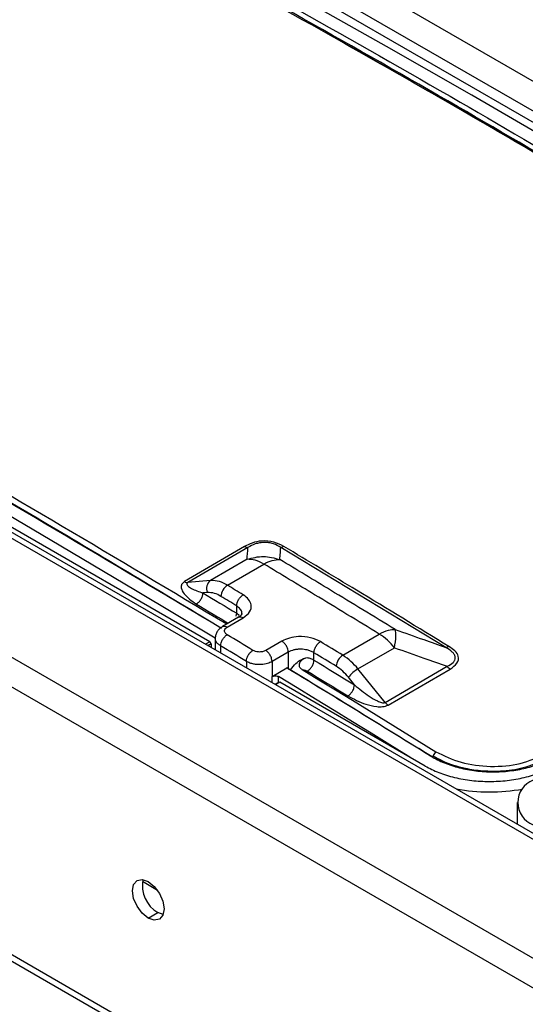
# Model space of a CAD drawing. Header units: millimetres. Extents: x 0 to 4212, y 0 to 2970.
# Tile 23 of 36: x 2398 to 2444, y 1457 to 1547. Entities that reach past the tile are written whole.
import ezdxf

# ---------------------------------------------------------------- set-up
doc = ezdxf.new("R2010")
doc.units = ezdxf.units.MM
doc.header["$LTSCALE"] = 10
doc.linetypes.add('SLD-实线', pattern=[0])

msp = doc.modelspace()

# ---------------------------------------------------------------- linework, layer by layer
at = {"color": 7, "linetype": 'SLD-实线', "lineweight": 25}
for p, q in [((2677.551, 1407.241), (2398.539, 1568.312)), ((2471.37, 1523.546), (2408.594, 1559.785)), ((2470.482, 1523.038), (2410, 1557.953)), ((2427.182, 1545.299), (2426.924, 1545.445)), ((2617.447, 1372.544), (2338.435, 1533.615)), ((2618.281, 1372.627), (2339.268, 1533.697)), ((2608.019, 1367.101), (2329.007, 1528.172)), ((2606.841, 1365.06), (2327.828, 1526.131)), ((2415.362, 1490.226), (2354.021, 1525.637)), ((2606.841, 1340.564), (2313.981, 1509.628)), ((2314.326, 1508.865), (2607.186, 1339.801)), ((2418.556, 1498.941), (2413.038, 1495.728)), ((2418.861, 1498.855), (2413.344, 1495.642)), ((2436.969, 1489.706), (2421.86, 1498.864)), ((2418.778, 1497.771), (2415.442, 1495.829)), ((2416.977, 1495.396), (2420.314, 1497.339)), ((2415.442, 1495.829), (2413.344, 1495.642)), ((2415.15, 1494.728), (2414.737, 1494.691)), ((2417.83, 1492.83), (2417.827, 1493.509)), ((2417.784, 1492.562), (2417.83, 1492.83)), ((2417.83, 1492.83), (2418.059, 1492.662)), ((2418.001, 1492.477), (2416.521, 1491.616)), ((2416.955, 1491.568), (2418.428, 1492.426)), ((2427.544, 1488.99), (2430.88, 1490.933)), ((2415.362, 1490.226), (2414.967, 1489.997)), ((2415.48, 1490.022), (2415.202, 1489.861)), ((2415.48, 1490.022), (2415.482, 1489.7)), ((2415.866, 1490.554), (2415.871, 1489.475)), ((2421.966, 1490.282), (2420.493, 1489.424)), ((2416.355, 1489.854), (2416.357, 1489.194)), ((2422.542, 1489.272), (2421.069, 1488.414)), ((2422.542, 1489.272), (2422.548, 1487.76)), ((2424.902, 1488.544), (2424.899, 1489.223)), ((2428.931, 1487.737), (2432.268, 1489.68)), ((2418.712, 1488.426), (2418.714, 1487.834)), ((2421.069, 1488.414), (2421.075, 1487.038)), ((2422.739, 1487.651), (2423.118, 1488.11)), ((2421.075, 1487.038), (2422.43, 1487.827)), ((2422.548, 1487.76), (2422.672, 1487.69)), ((2422.672, 1487.69), (2422.739, 1487.651)), ((2431.406, 1484.672), (2428.931, 1487.737)), ((2431.406, 1484.672), (2437.083, 1487.978)), ((2431.681, 1484.423), (2437.359, 1487.729)), ((2421.077, 1486.47), (2421.075, 1487.038)), ((2421.704, 1486.527), (2421.341, 1486.318)), ((2421.785, 1486.518), (2421.389, 1486.289)), ((2421.666, 1486.505), (2421.664, 1487.03)), ((2435.073, 1478.847), (2421.785, 1486.518)), ((2428.614, 1486.278), (2428.05, 1486.976)), ((2435.826, 1479.759), (2436.069, 1480.161)), ((2435.48, 1479.818), (2435.707, 1479.69)), ((2435.765, 1479.657), (2435.826, 1479.759)), ((2435.936, 1479.585), (2437.526, 1478.917)), ((2443.508, 1475.513), (2443.508, 1473.521)), ((2410.579, 1467.47), (2409.2, 1468.267)), ((2409.735, 1464.926), (2410.619, 1465.436)), ((2411.101, 1465.253), (2410.619, 1465.436))]:
    msp.add_line(p, q, dxfattribs=at)
at = {"color": 7, "linetype": 'SLD-实线', "lineweight": 25, "flags": 128}
for points in [[(2469.407, 1522.515), (2462.764, 1526.501), (2454.956, 1531.136), (2447.147, 1535.718), (2439.339, 1540.248), (2431.531, 1544.725), (2423.723, 1549.149), (2415.916, 1553.519), (2408.11, 1557.837)], [(2463.685, 1524.011), (2461.621, 1525.246), (2453.742, 1529.924), (2445.864, 1534.548), (2437.985, 1539.119), (2430.106, 1543.636), (2427.182, 1545.299)], [(2415.855, 1490.549), (2408.553, 1494.932), (2400.745, 1499.567), (2392.936, 1504.15), (2385.128, 1508.679), (2377.32, 1513.156), (2369.512, 1517.58), (2361.705, 1521.951), (2353.899, 1526.268)], [(2418.427, 1494.523), (2418.246, 1494.632), (2418.065, 1494.742), (2417.884, 1494.851), (2417.702, 1494.96), (2417.521, 1495.069), (2417.34, 1495.178), (2417.159, 1495.287), (2416.977, 1495.396)], [(2414.737, 1494.691), (2415.124, 1494.459), (2415.51, 1494.226), (2415.897, 1493.994), (2416.284, 1493.761), (2416.67, 1493.529), (2417.057, 1493.296), (2417.444, 1493.063), (2417.83, 1492.83)], [(2417.827, 1493.509), (2417.646, 1493.618), (2417.465, 1493.727), (2417.284, 1493.836), (2417.103, 1493.945), (2416.922, 1494.055), (2416.74, 1494.164), (2416.559, 1494.273), (2416.378, 1494.382)], [(2414.138, 1493.676), (2414.525, 1493.444), (2414.911, 1493.212), (2415.298, 1492.979), (2415.684, 1492.747), (2416.071, 1492.514), (2416.457, 1492.281), (2416.844, 1492.049), (2417.051, 1491.924)], [(2419.314, 1489.439), (2419.019, 1489.618), (2418.724, 1489.797), (2418.429, 1489.975), (2418.135, 1490.154), (2417.84, 1490.333), (2417.545, 1490.511), (2417.25, 1490.69), (2416.955, 1490.868)], [(2427.544, 1488.99), (2427.288, 1489.146), (2427.033, 1489.302), (2426.778, 1489.457), (2426.523, 1489.613), (2426.268, 1489.769), (2426.013, 1489.924), (2425.757, 1490.08), (2425.502, 1490.235)], [(2418.712, 1488.426), (2418.417, 1488.605), (2418.123, 1488.783), (2417.828, 1488.962), (2417.533, 1489.141), (2417.239, 1489.319), (2416.944, 1489.498), (2416.649, 1489.676), (2416.355, 1489.854)], [(2426.94, 1487.978), (2426.685, 1488.134), (2426.43, 1488.29), (2426.175, 1488.445), (2425.92, 1488.601), (2425.664, 1488.756), (2425.409, 1488.912), (2425.154, 1489.067), (2424.899, 1489.223)], [(2424.902, 1488.544), (2425.366, 1488.261), (2425.83, 1487.979), (2426.294, 1487.696), (2426.758, 1487.412), (2427.222, 1487.129), (2427.686, 1486.845), (2428.15, 1486.562), (2428.614, 1486.278)], [(2422.548, 1487.76), (2422.482, 1487.798), (2422.43, 1487.827)], [(2423.828, 1487.678), (2425.358, 1486.746), (2426.888, 1485.811), (2428.419, 1484.874), (2429.949, 1483.936), (2431.479, 1482.995), (2433.009, 1482.053), (2434.539, 1481.108), (2436.069, 1480.161)], [(2424.299, 1487.532), (2424.763, 1487.249), (2425.227, 1486.966), (2425.69, 1486.683), (2426.154, 1486.4), (2426.618, 1486.117), (2427.082, 1485.834), (2427.545, 1485.55), (2428.009, 1485.266)], [(2433.855, 1479.55), (2433.525, 1479.754), (2431.831, 1480.801), (2430.136, 1481.845), (2428.442, 1482.887), (2426.748, 1483.927), (2425.053, 1484.964), (2423.359, 1485.998), (2421.664, 1487.03)], [(2409.735, 1464.926), (2409.18, 1465.373), (2408.71, 1466.007), (2408.396, 1466.731), (2408.286, 1467.435), (2408.396, 1468.012), (2408.71, 1468.373), (2409.18, 1468.464), (2409.735, 1468.272)], [(2409.735, 1468.272), (2410.289, 1467.824), (2410.759, 1467.19), (2411.073, 1466.466), (2411.183, 1465.763), (2411.073, 1465.186), (2410.759, 1464.825), (2410.289, 1464.733), (2409.735, 1464.926)]]:
    msp.add_lwpolyline(points, dxfattribs=at)
at = {"color": 7, "linetype": 'SLD-实线', "lineweight": 25}
for centre, radius, start, end in [((2418.842, 1499.375), 0.52, 236.61309, 272.1208), ((2415.976, 1495.098), 0.906, 126.16593, 204.11672), ((2415.537, 1493.225), 2.606, 56.44609, 92.09252), ((2417.68, 1494.297), 1.305, 122.59589, 176.27647), ((2415.226, 1492.644), 2.085, 56.44939, 92.09083), ((2427.915, 1486.253), 5.54, 38.2136, 57.6391), ((2428.251, 1487.882), 1.314, 122.54052, 175.80234), ((2424.578, 1484.31), 5.54, 38.21356, 57.63899), ((2424.568, 1484.234), 4.432, 38.21363, 57.63991), ((2430.538, 1484.986), 3.186, 120.28749, 141.35319), ((2432.278, 1485.359), 1.11, 218.22655, 237.50459), ((2445.747, 1475.513), 2.183, 110.78334, 249.21691), ((2440.965, 1493.388), 16.914, 259.59789, 280.28705), ((2412.022, 1467.89), 2.826, 168.46538, 240.23287)]:
    msp.add_arc(centre, radius, start, end, dxfattribs=at)
for points, knots in [([(2408.813, 1556.222), (2418.634, 1550.762), (2437.331, 1540.368), (2456.03, 1529.208), (2464.906, 1523.91)], [0, 0, 0, 0, 0.525319, 1, 1, 1, 1]), ([(2463.793, 1524.021), (2455.21, 1529.144), (2437.204, 1539.89), (2419.201, 1549.9), (2409.78, 1555.138)], [0, 0, 0, 0, 0.47669, 1, 1, 1, 1]), ([(2463.593, 1524.003), (2454.958, 1529.153), (2437.081, 1539.816), (2419.207, 1549.765), (2409.966, 1554.908)], [0, 0, 0, 0, 0.4830162, 1, 1, 1, 1]), ([(2416.434, 1491.441), (2406.352, 1497.46), (2385.76, 1509.754), (2365.173, 1521.204), (2354.665, 1527.048)], [0, 0, 0, 0, 0.489626, 1, 1, 1, 1]), ([(2356.093, 1526.93), (2366.321, 1521.235), (2386.597, 1509.946), (2406.877, 1497.847), (2416.927, 1491.852)], [0, 0, 0, 0, 0.504429, 1, 1, 1, 1]), ([(2416.437, 1491.446), (2406.452, 1497.441), (2392.843, 1505.611), (2379.237, 1513.224), (2375.613, 1515.251)], [0, 0, 0, 0, 0.733667, 1, 1, 1, 1]), ([(2416.436, 1491.445), (2406.432, 1497.452), (2392.878, 1505.59), (2379.325, 1513.174), (2375.775, 1515.16)], [0, 0, 0, 0, 0.738052, 1, 1, 1, 1]), ([(2422.154, 1498.946), (2421.863, 1499.098), (2421.281, 1499.401), (2420.16, 1499.504), (2419.227, 1499.291), (2418.779, 1499.057), (2418.556, 1498.941)], [0, 0, 0, 0, 0.279756, 0.55934, 0.780084, 1, 1, 1, 1]), ([(2421.86, 1498.864), (2421.65, 1498.984), (2421.337, 1499.163), (2420.789, 1499.298), (2420.35, 1499.332), (2419.917, 1499.287), (2419.382, 1499.147), (2419.07, 1498.972), (2418.861, 1498.855)], [0, 0, 0, 0, 0.253003, 0.376611, 0.498688, 0.621188, 0.745614, 1, 1, 1, 1]), ([(2422.154, 1498.946), (2422.096, 1498.917), (2421.992, 1498.866), (2421.901, 1498.865), (2421.86, 1498.864)], [0, 0, 0, 0, 0.559568, 1, 1, 1, 1]), ([(2437.26, 1489.788), (2434.441, 1491.511), (2429.405, 1494.587), (2424.369, 1497.614), (2422.154, 1498.946)], [0, 0, 0, 0, 0.560002, 1, 1, 1, 1]), ([(2418.778, 1497.771), (2418.794, 1497.974), (2418.822, 1498.336), (2418.85, 1498.697), (2418.861, 1498.855)], [0, 0, 0, 0, 0.559914, 1, 1, 1, 1]), ([(2418.778, 1497.771), (2419.279, 1497.903), (2420.28, 1498.167), (2421.279, 1497.887), (2421.779, 1497.747)], [0, 0, 0, 0, 0.499997, 1, 1, 1, 1]), ([(2421.779, 1497.747), (2421.794, 1497.956), (2421.822, 1498.328), (2421.849, 1498.701), (2421.86, 1498.864)], [0, 0, 0, 0, 0.559824, 1, 1, 1, 1]), ([(2420.314, 1497.339), (2420.044, 1497.48), (2419.504, 1497.761), (2419.02, 1497.768), (2418.778, 1497.771)], [0, 0, 0, 0, 0.500006, 1, 1, 1, 1]), ([(2420.314, 1497.339), (2420.572, 1497.47), (2421.087, 1497.731), (2421.548, 1497.742), (2421.779, 1497.747)], [0, 0, 0, 0, 0.500068, 1, 1, 1, 1]), ([(2430.88, 1490.933), (2428.908, 1492.135), (2425.386, 1494.282), (2421.863, 1496.405), (2420.314, 1497.339)], [0, 0, 0, 0, 0.5600005, 1, 1, 1, 1]), ([(2432.341, 1491.343), (2430.37, 1492.545), (2426.849, 1494.691), (2423.328, 1496.813), (2421.779, 1497.747)], [0, 0, 0, 0, 0.559999, 1, 1, 1, 1]), ([(2413.038, 1495.728), (2412.94, 1495.643), (2412.744, 1495.475), (2412.741, 1495.068), (2413.08, 1494.416), (2413.717, 1493.971), (2414.138, 1493.676)], [0, 0, 0, 0, 0.131387, 0.260169, 0.509925, 1, 1, 1, 1]), ([(2413.038, 1495.728), (2413.098, 1495.697), (2413.206, 1495.643), (2413.301, 1495.642), (2413.344, 1495.642)], [0, 0, 0, 0, 0.55964, 1, 1, 1, 1]), ([(2413.344, 1495.642), (2413.329, 1495.633), (2413.299, 1495.613), (2413.261, 1495.565), (2413.249, 1495.474), (2413.372, 1495.303), (2413.826, 1495.006), (2414.369, 1494.818), (2414.737, 1494.691)], [0, 0, 0, 0, 0.021169, 0.04377, 0.097347, 0.213416, 0.468134, 1, 1, 1, 1]), ([(2414.138, 1493.676), (2414.216, 1493.731), (2414.371, 1493.841), (2414.567, 1494.11), (2414.707, 1494.411), (2414.727, 1494.598), (2414.737, 1494.691)], [0, 0, 0, 0, 0.250001, 0.499995, 0.750004, 1, 1, 1, 1]), ([(2417.827, 1493.509), (2417.838, 1493.602), (2417.858, 1493.788), (2417.998, 1494.089), (2418.195, 1494.358), (2418.35, 1494.468), (2418.427, 1494.523)], [0, 0, 0, 0, 0.250007, 0.50001, 0.750005, 1, 1, 1, 1]), ([(2418.428, 1492.426), (2418.654, 1492.597), (2419.107, 1492.94), (2419.213, 1493.564), (2418.977, 1494.118), (2418.611, 1494.388), (2418.427, 1494.523)], [0, 0, 0, 0, 0.27961, 0.559233, 0.779611, 1, 1, 1, 1]), ([(2418.27, 1492.705), (2418.289, 1492.766), (2418.343, 1492.939), (2418.186, 1493.234), (2417.947, 1493.417), (2417.827, 1493.509)], [0, 0, 0, 0, 0.212041, 0.606025, 1, 1, 1, 1]), ([(2418.316, 1492.796), (2418.306, 1492.753), (2418.285, 1492.664), (2418.095, 1492.539), (2417.998, 1492.475)], [0, 0, 0, 0, 0.486311, 1, 1, 1, 1]), ([(2416.526, 1491.615), (2416.527, 1491.617), (2416.572, 1491.668), (2416.725, 1491.672), (2416.878, 1491.602), (2416.955, 1491.568)], [0, 0, 0, 0, 0.016956, 0.508481, 1, 1, 1, 1]), ([(2417.999, 1492.473), (2418, 1492.475), (2418.045, 1492.526), (2418.198, 1492.53), (2418.351, 1492.46), (2418.428, 1492.426)], [0, 0, 0, 0, 0.016694, 0.50835, 1, 1, 1, 1]), ([(2416.524, 1491.617), (2416.432, 1491.555), (2416.244, 1491.428), (2416.035, 1491.166), (2415.892, 1490.867), (2415.875, 1490.653), (2415.866, 1490.545)], [0, 0, 0, 0, 0.237897, 0.486246, 0.741535, 1, 1, 1, 1]), ([(2416.355, 1489.854), (2416.365, 1489.948), (2416.386, 1490.134), (2416.526, 1490.435), (2416.724, 1490.703), (2416.878, 1490.813), (2416.955, 1490.868)], [0, 0, 0, 0, 0.25095, 0.501092, 0.750407, 1, 1, 1, 1]), ([(2416.955, 1490.868), (2416.88, 1490.927), (2416.73, 1491.045), (2416.693, 1491.254), (2416.772, 1491.436), (2416.894, 1491.524), (2416.955, 1491.568)], [0, 0, 0, 0, 0.280081, 0.559131, 0.779285, 1, 1, 1, 1]), ([(2430.88, 1490.933), (2431.169, 1491.077), (2431.684, 1491.334), (2432.141, 1491.34), (2432.341, 1491.343)], [0, 0, 0, 0, 0.559664, 1, 1, 1, 1]), ([(2432.268, 1489.68), (2432.329, 1490.053), (2432.451, 1490.797), (2432.378, 1491.161), (2432.341, 1491.343)], [0, 0, 0, 0, 0.500001, 1, 1, 1, 1]), ([(2432.341, 1491.343), (2433.212, 1491.035), (2434.755, 1490.49), (2436.297, 1489.944), (2436.969, 1489.706)], [0, 0, 0, 0, 0.564612, 1, 1, 1, 1]), ([(2415.48, 1490.022), (2415.479, 1490.041), (2415.475, 1490.078), (2415.448, 1490.139), (2415.408, 1490.193), (2415.378, 1490.215), (2415.362, 1490.226)], [0, 0, 0, 0, 0.249978, 0.499993, 0.749929, 1, 1, 1, 1]), ([(2416.355, 1489.854), (2416.267, 1489.914), (2416.103, 1490.026), (2415.914, 1490.261), (2415.885, 1490.438), (2415.867, 1490.546)], [0, 0, 0, 0, 0.307487, 0.577368, 1, 1, 1, 1]), ([(2425.502, 1490.235), (2425.21, 1490.374), (2424.624, 1490.651), (2423.569, 1490.729), (2422.639, 1490.6), (2422.19, 1490.388), (2421.966, 1490.282)], [0, 0, 0, 0, 0.279622, 0.559244, 0.779622, 1, 1, 1, 1]), ([(2422.542, 1489.272), (2422.533, 1489.365), (2422.515, 1489.549), (2422.383, 1489.847), (2422.193, 1490.114), (2422.041, 1490.226), (2421.966, 1490.282)], [0, 0, 0, 0, 0.250015, 0.50001, 0.750001, 1, 1, 1, 1]), ([(2424.899, 1489.223), (2424.91, 1489.316), (2424.931, 1489.501), (2425.072, 1489.802), (2425.27, 1490.07), (2425.425, 1490.18), (2425.502, 1490.235)], [0, 0, 0, 0, 0.250002, 0.499998, 0.750003, 1, 1, 1, 1]), ([(2418.712, 1488.426), (2418.722, 1488.519), (2418.743, 1488.705), (2418.884, 1489.005), (2419.082, 1489.274), (2419.236, 1489.384), (2419.314, 1489.439)], [0, 0, 0, 0, 0.250008, 0.500008, 0.749999, 1, 1, 1, 1]), ([(2420.493, 1489.424), (2420.395, 1489.38), (2420.2, 1489.293), (2419.848, 1489.277), (2419.538, 1489.327), (2419.389, 1489.402), (2419.314, 1489.439)], [0, 0, 0, 0, 0.27952, 0.559139, 0.77956, 1, 1, 1, 1]), ([(2421.069, 1488.414), (2421.06, 1488.507), (2421.042, 1488.692), (2420.909, 1488.99), (2420.72, 1489.256), (2420.568, 1489.368), (2420.493, 1489.424)], [0, 0, 0, 0, 0.2500153, 0.5000105, 0.7500008, 1, 1, 1, 1]), ([(2424.899, 1489.223), (2424.8, 1489.277), (2424.613, 1489.38), (2424.214, 1489.499), (2423.795, 1489.553), (2423.385, 1489.535), (2422.963, 1489.468), (2422.709, 1489.35), (2422.542, 1489.272)], [0, 0, 0, 0, 0.150819, 0.284596, 0.500155, 0.62992, 0.756665, 1, 1, 1, 1]), ([(2432.268, 1489.68), (2433.166, 1489.363), (2434.772, 1488.796), (2436.376, 1488.228), (2437.083, 1487.978)], [0, 0, 0, 0, 0.5598482, 1, 1, 1, 1]), ([(2437.26, 1489.788), (2437.203, 1489.759), (2437.1, 1489.708), (2437.009, 1489.707), (2436.969, 1489.706)], [0, 0, 0, 0, 0.559664, 1, 1, 1, 1]), ([(2437.083, 1487.978), (2437.291, 1488.086), (2437.6, 1488.246), (2437.821, 1488.55), (2437.861, 1488.8), (2437.764, 1489.054), (2437.495, 1489.375), (2437.18, 1489.573), (2436.969, 1489.706)], [0, 0, 0, 0, 0.252322, 0.375572, 0.497499, 0.620024, 0.74483, 1, 1, 1, 1]), ([(2437.359, 1487.729), (2437.6, 1487.892), (2438.084, 1488.219), (2438.212, 1488.862), (2437.837, 1489.397), (2437.452, 1489.658), (2437.26, 1489.788)], [0, 0, 0, 0, 0.279802, 0.559457, 0.780391, 1, 1, 1, 1]), ([(2421.069, 1488.414), (2420.937, 1488.35), (2420.648, 1488.211), (2420.165, 1488.133), (2419.729, 1488.132), (2419.373, 1488.177), (2419.015, 1488.27), (2418.815, 1488.373), (2418.712, 1488.426)], [0, 0, 0, 0, 0.196616, 0.428338, 0.557983, 0.69647, 0.843819, 1, 1, 1, 1]), ([(2423.118, 1488.11), (2423.284, 1488.267), (2423.625, 1488.587), (2424.038, 1488.718), (2424.248, 1488.785)], [0, 0, 0, 0, 0.4899602, 1, 1, 1, 1]), ([(2423.828, 1487.678), (2423.78, 1487.711), (2423.698, 1487.765), (2423.613, 1487.878), (2423.572, 1487.988), (2423.562, 1488.1), (2423.579, 1488.231), (2423.64, 1488.38), (2423.751, 1488.529), (2423.894, 1488.648), (2424.064, 1488.742), (2424.186, 1488.77), (2424.248, 1488.785)], [0, 0, 0, 0, 0.124257, 0.210743, 0.292306, 0.357034, 0.423763, 0.53406, 0.638973, 0.751618, 0.872588, 1, 1, 1, 1]), ([(2424.248, 1488.785), (2424.369, 1488.756), (2424.611, 1488.698), (2424.805, 1488.595), (2424.902, 1488.544)], [0, 0, 0, 0, 0.500002, 1, 1, 1, 1]), ([(2424.299, 1487.532), (2424.374, 1487.585), (2424.526, 1487.692), (2424.692, 1487.913), (2424.795, 1488.106), (2424.876, 1488.308), (2424.892, 1488.45), (2424.902, 1488.544)], [0, 0, 0, 0, 0.242198, 0.490636, 0.617829, 0.746594, 1, 1, 1, 1]), ([(2435.48, 1479.818), (2433.044, 1481.323), (2428.694, 1484.01), (2424.344, 1486.661), (2422.43, 1487.827)], [0, 0, 0, 0, 0.56, 1, 1, 1, 1]), ([(2435.707, 1479.69), (2432.448, 1481.7), (2428.375, 1484.214), (2424.098, 1486.822), (2423.028, 1487.473), (2422.761, 1487.635), (2422.694, 1487.676), (2422.677, 1487.686), (2422.673, 1487.689), (2422.672, 1487.689), (2422.672, 1487.69), (2422.672, 1487.69)], [0, 0, 0, 0, 0.749997, 0.937549, 0.984424, 0.996128, 0.999024, 0.999754, 0.999937, 0.999983, 1, 1, 1, 1]), ([(2423.828, 1487.678), (2423.926, 1487.663), (2424.102, 1487.635), (2424.239, 1487.563), (2424.299, 1487.532)], [0, 0, 0, 0, 0.559523, 1, 1, 1, 1]), ([(2437.359, 1487.729), (2437.304, 1487.766), (2437.208, 1487.834), (2437.121, 1487.934), (2437.083, 1487.978)], [0, 0, 0, 0, 0.559701, 1, 1, 1, 1]), ([(2421.075, 1487.038), (2421.118, 1487.058), (2421.204, 1487.097), (2421.37, 1487.113), (2421.535, 1487.093), (2421.621, 1487.051), (2421.664, 1487.03)], [0, 0, 0, 0, 0.250476, 0.500198, 0.749724, 1, 1, 1, 1]), ([(2428.009, 1485.266), (2428.086, 1485.321), (2428.241, 1485.431), (2428.44, 1485.699), (2428.581, 1485.999), (2428.603, 1486.185), (2428.614, 1486.278)], [0, 0, 0, 0, 0.249999, 0.500001, 0.749996, 1, 1, 1, 1]), ([(2428.614, 1486.278), (2429.047, 1485.917), (2429.691, 1485.382), (2430.558, 1484.866), (2431.015, 1484.676), (2431.241, 1484.637), (2431.349, 1484.646), (2431.388, 1484.664), (2431.406, 1484.672)], [0, 0, 0, 0, 0.528976, 0.784424, 0.902189, 0.957436, 0.97967, 1, 1, 1, 1]), ([(2428.009, 1485.266), (2428.532, 1484.986), (2429.321, 1484.563), (2430.471, 1484.296), (2431.208, 1484.252), (2431.523, 1484.365), (2431.681, 1484.423)], [0, 0, 0, 0, 0.4910683, 0.7406238, 0.8689468, 1, 1, 1, 1]), ([(2436.069, 1480.161), (2436.8, 1479.799), (2438.261, 1479.074), (2441.073, 1478.722), (2443.883, 1478.966), (2445.344, 1479.637), (2446.075, 1479.972)], [0, 0, 0, 0, 0.249968, 0.499946, 0.749976, 1, 1, 1, 1]), ([(2435.48, 1479.818), (2435.867, 1479.604), (2436.641, 1479.175), (2438.029, 1478.713), (2439.519, 1478.411), (2441.073, 1478.289), (2442.626, 1478.351), (2444.115, 1478.595), (2445.503, 1479.004), (2446.277, 1479.404), (2446.664, 1479.605)], [0, 0, 0, 0, 0.125017, 0.250018, 0.375011, 0.500011, 0.625003, 0.749987, 0.874996, 1, 1, 1, 1]), ([(2446.302, 1479.561), (2445.662, 1479.256), (2444.459, 1478.682), (2442.328, 1478.344), (2440.427, 1478.343), (2438.524, 1478.621), (2436.973, 1479.112), (2436.113, 1479.597), (2435.826, 1479.759)], [0, 0, 0, 0, 0.212246, 0.399731, 0.562331, 0.699995, 0.899783, 1, 1, 1, 1]), ([(2435.073, 1478.847), (2435.48, 1478.637), (2436.295, 1478.217), (2437.758, 1477.777), (2439.328, 1477.499), (2440.965, 1477.407), (2442.602, 1477.499), (2444.172, 1477.777), (2445.635, 1478.217), (2446.45, 1478.637), (2446.858, 1478.847)], [0, 0, 0, 0, 0.124999, 0.25, 0.375, 0.5, 0.625001, 0.75, 0.875, 1, 1, 1, 1])]:
    msp.add_open_spline(points, degree=3, knots=knots, dxfattribs=at)

doc.saveas('drawing.dxf')
